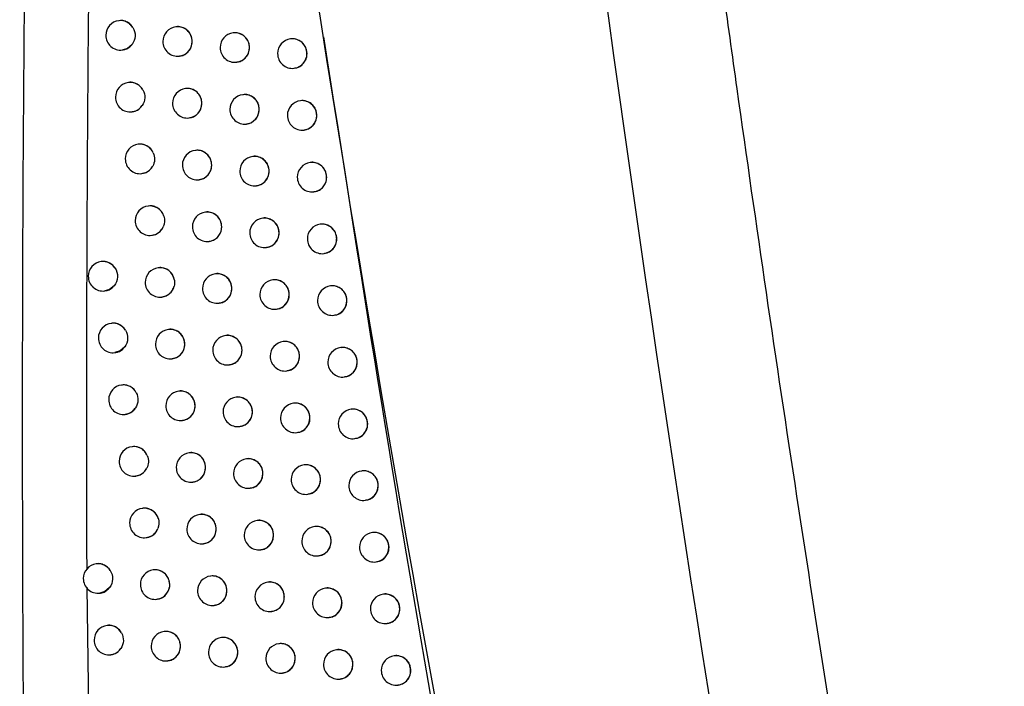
# Model space of a CAD drawing. Header units: millimetres. Extents: x 82 to 1337, y -230 to 1154.
# Tile 157 of 217: x 981 to 1015, y 387 to 410. Entities that reach past the tile are written whole.
import ezdxf

# ---------------------------------------------------------------- set-up
doc = ezdxf.new("R2010")
doc.units = ezdxf.units.MM

msp = doc.modelspace()

# ---------------------------------------------------------------- linework, layer by layer
at = {"color": 7, "linetype": 'Continuous', "lineweight": 25}
for p, q in [((984.587, 409.906), (984.578, 409.905)), ((986.522, 409.699), (986.513, 409.698)), ((988.464, 409.492), (988.456, 409.491)), ((990.414, 409.287), (990.406, 409.286)), ((984.697, 408.912), (984.703, 408.913)), ((986.632, 408.705), (986.639, 408.706)), ((988.575, 408.499), (988.581, 408.499)), ((990.525, 408.293), (990.532, 408.294)), ((984.915, 407.812), (984.906, 407.811)), ((986.851, 407.605), (986.842, 407.604)), ((988.795, 407.399), (988.786, 407.398)), ((990.746, 407.193), (990.738, 407.192)), ((985.025, 406.818), (985.031, 406.819)), ((986.961, 406.611), (986.968, 406.612)), ((988.905, 406.405), (988.912, 406.405)), ((990.857, 406.199), (990.863, 406.2)), ((985.247, 405.718), (985.238, 405.717)), ((987.185, 405.511), (987.176, 405.51)), ((989.13, 405.305), (989.121, 405.304)), ((991.082, 405.1), (991.074, 405.099)), ((985.357, 404.724), (985.363, 404.725)), ((987.295, 404.517), (987.301, 404.518)), ((989.24, 404.311), (989.247, 404.312)), ((991.193, 404.106), (991.199, 404.107)), ((985.583, 403.626), (985.575, 403.624)), ((987.523, 403.419), (987.514, 403.418)), ((989.469, 403.213), (989.461, 403.212)), ((991.422, 403.008), (991.414, 403.007)), ((985.694, 402.632), (985.7, 402.632)), ((987.633, 402.425), (987.64, 402.426)), ((989.58, 402.219), (989.586, 402.22)), ((991.533, 402.014), (991.54, 402.015)), ((983.991, 401.741), (983.982, 401.74)), ((985.925, 401.533), (985.916, 401.532)), ((987.865, 401.327), (987.857, 401.326)), ((989.813, 401.121), (989.805, 401.12)), ((991.767, 400.916), (991.759, 400.915)), ((984.101, 400.747), (984.107, 400.748)), ((986.035, 400.54), (986.041, 400.54)), ((987.976, 400.333), (987.982, 400.334)), ((989.924, 400.127), (989.93, 400.128)), ((991.878, 399.922), (991.885, 399.923)), ((984.335, 399.649), (984.326, 399.648)), ((986.27, 399.442), (986.262, 399.441)), ((988.212, 399.236), (988.204, 399.235)), ((990.161, 399.03), (990.153, 399.029)), ((992.117, 398.825), (992.109, 398.824)), ((984.445, 398.655), (984.451, 398.656)), ((986.381, 398.448), (986.387, 398.449)), ((988.323, 398.242), (988.329, 398.243)), ((990.272, 398.036), (990.279, 398.037)), ((992.228, 397.831), (992.235, 397.832)), ((984.684, 397.559), (984.675, 397.558)), ((986.621, 397.352), (986.612, 397.351)), ((988.564, 397.145), (988.556, 397.144)), ((990.514, 396.94), (990.506, 396.939)), ((984.794, 396.565), (984.8, 396.565)), ((992.471, 396.735), (992.463, 396.734)), ((986.731, 396.358), (986.737, 396.358)), ((988.675, 396.151), (988.681, 396.152)), ((990.625, 395.946), (990.632, 395.947)), ((985.037, 395.469), (985.029, 395.468)), ((992.582, 395.741), (992.589, 395.742)), ((986.976, 395.262), (986.967, 395.261)), ((988.92, 395.056), (988.912, 395.055)), ((990.872, 394.85), (990.864, 394.849)), ((985.148, 394.475), (985.154, 394.475)), ((992.829, 394.646), (992.822, 394.645)), ((987.086, 394.268), (987.092, 394.269)), ((989.031, 394.062), (989.037, 394.063)), ((990.983, 393.856), (990.989, 393.857)), ((992.941, 393.652), (992.947, 393.653)), ((985.395, 393.38), (985.387, 393.378)), ((987.335, 393.173), (987.326, 393.172)), ((989.281, 392.967), (989.273, 392.966)), ((991.233, 392.762), (991.225, 392.761)), ((993.192, 392.557), (993.185, 392.556)), ((985.506, 392.386), (985.512, 392.386)), ((987.445, 392.179), (987.452, 392.18)), ((989.392, 391.973), (989.398, 391.974)), ((983.824, 391.498), (983.815, 391.497)), ((991.344, 391.768), (991.351, 391.768)), ((993.304, 391.563), (993.31, 391.564)), ((985.758, 391.291), (985.749, 391.29)), ((987.699, 391.085), (987.69, 391.084)), ((989.646, 390.879), (989.638, 390.878)), ((983.934, 390.505), (983.94, 390.505)), ((991.6, 390.674), (991.592, 390.673)), ((993.56, 390.469), (993.552, 390.468)), ((985.868, 390.297), (985.874, 390.298)), ((987.809, 390.091), (987.816, 390.091)), ((989.757, 389.885), (989.764, 389.886)), ((991.711, 389.68), (991.718, 389.681)), ((993.671, 389.475), (993.678, 389.476)), ((984.189, 389.411), (984.18, 389.41)), ((986.125, 389.204), (986.116, 389.202)), ((988.067, 388.997), (988.059, 388.996)), ((990.016, 388.791), (990.008, 388.79)), ((991.971, 388.586), (991.963, 388.586)), ((984.299, 388.417), (984.305, 388.417)), ((986.235, 388.21), (986.242, 388.21)), ((993.932, 388.382), (993.924, 388.381)), ((988.178, 388.003), (988.184, 388.004)), ((990.127, 387.798), (990.133, 387.798)), ((992.082, 387.593), (992.088, 387.593)), ((994.043, 387.388), (994.05, 387.389))]:
    msp.add_line(p, q, dxfattribs=at)
at = {"color": 8, "linetype": 'Continuous', "lineweight": 25}
msp.add_line((983.49, 390.707), (983.808, 368.678), dxfattribs=at)
at = {"color": 8, "linetype": 'Continuous', "lineweight": 25, "flags": 128}
for points in [[(985.027, 409.099), (984.868, 408.966), (984.697, 408.912)], [(984.419, 400.92), (984.259, 400.794), (984.101, 400.747)], [(984.782, 398.851), (984.625, 398.714), (984.445, 398.655)], [(984.264, 390.692), (984.106, 390.559), (983.934, 390.505)]]:
    msp.add_lwpolyline(points, dxfattribs=at)
at = {"color": 7, "linetype": 'Continuous', "lineweight": 25}
for centre, start, end in [((984.638, 409.409), 96.8344, 180), ((986.573, 409.201), 96.8344, 180), ((988.515, 408.995), 96.8344, 180), ((984.638, 409.409), 180, 276.8344), ((986.573, 409.201), 180, 276.8344), ((990.465, 408.79), 96.8344, 180), ((988.515, 408.995), 180, 276.8344), ((990.465, 408.79), 180, 276.8344), ((984.965, 407.314), 96.8344, 180), ((986.902, 407.107), 96.8344, 180), ((984.965, 407.314), 180, 276.8344), ((988.846, 406.901), 96.8344, 180), ((990.797, 406.696), 96.8344, 180), ((986.902, 407.107), 180, 276.8344), ((988.846, 406.901), 180, 276.8344), ((990.797, 406.696), 180, 276.8344), ((985.298, 405.221), 96.8344, 180), ((987.236, 405.014), 96.8344, 180), ((985.298, 405.221), 180, 276.8344), ((989.181, 404.808), 96.8344, 180), ((987.236, 405.014), 180, 276.8344), ((991.133, 404.603), 96.8344, 180), ((989.181, 404.808), 180, 276.8344), ((991.133, 404.603), 180, 276.8344), ((985.634, 403.128), 96.8344, 180), ((987.574, 402.921), 96.8344, 180), ((989.52, 402.715), 96.8344, 180), ((985.634, 403.128), 180, 276.8344), ((987.574, 402.921), 180, 276.8344), ((991.474, 402.51), 96.8344, 180), ((989.52, 402.715), 180, 276.8344), ((991.474, 402.51), 180, 276.8344), ((984.042, 401.243), 96.8344, 180), ((985.975, 401.036), 96.8344, 180), ((984.042, 401.243), 180, 276.8344), ((987.916, 400.829), 96.8344, 180), ((985.975, 401.036), 180, 276.8344), ((987.916, 400.829), 180, 276.8344), ((989.864, 400.624), 96.8344, 180), ((991.819, 400.419), 96.8344, 180), ((989.864, 400.624), 180, 276.8344), ((991.819, 400.419), 180, 276.8344), ((984.386, 399.152), 96.8344, 180), ((984.386, 399.152), 180, 276.8344), ((986.321, 398.945), 96.8344, 180), ((988.264, 398.738), 96.8344, 180), ((986.321, 398.945), 180, 276.8344), ((990.213, 398.533), 96.8344, 180), ((992.169, 398.328), 96.8344, 180), ((988.264, 398.738), 180, 276.8344), ((990.213, 398.533), 180, 276.8344), ((992.169, 398.328), 180, 276.8344), ((984.735, 397.061), 96.8344, 180), ((986.672, 396.854), 96.8344, 180), ((988.615, 396.648), 96.8344, 180), ((984.735, 397.061), 180, 276.8344), ((986.672, 396.854), 180, 276.8344), ((990.566, 396.442), 96.8344, 180), ((988.615, 396.648), 180, 276.8344), ((992.523, 396.238), 96.8344, 180), ((990.566, 396.442), 180, 276.8344), ((992.523, 396.238), 180, 276.8344), ((985.088, 394.971), 96.8344, 180), ((987.027, 394.764), 96.8344, 180), ((985.088, 394.971), 180, 276.8344), ((988.971, 394.558), 96.8344, 180), ((990.923, 394.353), 96.8344, 180), ((987.027, 394.764), 180, 276.8344), ((988.971, 394.558), 180, 276.8344), ((992.881, 394.148), 96.8344, 180), ((990.923, 394.353), 180, 276.8344), ((992.881, 394.148), 180, 276.8344), ((985.446, 392.882), 96.8344, 180), ((987.386, 392.675), 96.8344, 180), ((985.446, 392.882), 180, 276.8344), ((989.332, 392.469), 96.8344, 180), ((987.386, 392.675), 180, 276.8344), ((989.332, 392.469), 180, 276.8344), ((991.285, 392.264), 96.8344, 180), ((993.244, 392.06), 96.8344, 180), ((991.285, 392.264), 180, 276.8344), ((993.244, 392.06), 180, 276.8344), ((983.874, 391.001), 96.8344, 180), ((985.809, 390.794), 96.8344, 180), ((983.874, 391.001), 180, 276.8344), ((985.809, 390.794), 180, 276.8344), ((987.75, 390.587), 96.8344, 180), ((989.697, 390.381), 96.8344, 180), ((987.75, 390.587), 180, 276.8344), ((991.651, 390.176), 96.8344, 180), ((993.612, 389.972), 96.8344, 180), ((989.697, 390.381), 180, 276.8344), ((991.651, 390.176), 180, 276.8344), ((993.612, 389.972), 180, 276.8344), ((984.24, 388.913), 96.8344, 180), ((986.176, 388.706), 96.8344, 180), ((984.24, 388.913), 180, 276.8344), ((988.118, 388.5), 96.8344, 180), ((990.067, 388.294), 96.8344, 180), ((986.176, 388.706), 180, 276.8344), ((988.118, 388.5), 180, 276.8344), ((992.022, 388.089), 96.8344, 180), ((990.067, 388.294), 180, 276.8344), ((993.983, 387.885), 96.8344, 180), ((992.022, 388.089), 180, 276.8344), ((993.983, 387.885), 180, 276.8344)]:
    msp.add_arc(centre, 0.5, start, end, dxfattribs=at)
at = {"color": 8, "linetype": 'Continuous', "lineweight": 25}
for centre, radius, start, end in [((984.636, 409.415), 0.494, 32.3626, 96.7123), ((986.57, 409.203), 0.498, 359.7837, 96.4942), ((988.512, 408.997), 0.498, 359.7837, 96.4942), ((986.571, 409.197), 0.496, 277.0815, 0.4598), ((990.462, 408.791), 0.498, 359.7837, 96.4942), ((988.514, 408.991), 0.496, 277.0815, 0.4598), ((990.464, 408.786), 0.496, 277.0815, 0.4598), ((984.963, 407.32), 0.495, 28.6074, 96.6713), ((986.899, 407.109), 0.498, 359.7837, 96.4942), ((988.843, 406.903), 0.498, 359.7837, 96.4942), ((990.794, 406.698), 0.498, 359.7837, 96.4942), ((984.966, 407.306), 0.492, 276.8737, 325.971), ((986.9, 407.103), 0.496, 277.0815, 0.4598), ((988.844, 406.897), 0.496, 277.0815, 0.4598), ((990.795, 406.692), 0.496, 277.0815, 0.4598), ((985.296, 405.226), 0.494, 23.9864, 96.6988), ((987.232, 405.016), 0.498, 359.7837, 96.4942), ((989.178, 404.81), 0.498, 359.7837, 96.4942), ((985.298, 405.213), 0.492, 276.8915, 330.5482), ((987.234, 405.01), 0.496, 277.0815, 0.4598), ((991.13, 404.605), 0.498, 359.7837, 96.4942), ((989.179, 404.804), 0.496, 277.0815, 0.4598), ((991.132, 404.599), 0.496, 277.0815, 0.4598), ((985.632, 403.132), 0.495, 18.1197, 96.6383), ((987.571, 402.923), 0.498, 359.7837, 96.4942), ((989.517, 402.717), 0.498, 359.7837, 96.4942), ((985.634, 403.121), 0.493, 276.9309, 336.4286), ((987.572, 402.917), 0.496, 277.0815, 0.4598), ((991.471, 402.512), 0.498, 359.7837, 96.4942), ((989.519, 402.711), 0.496, 277.0815, 0.4598), ((991.472, 402.506), 0.496, 277.0815, 0.4598), ((984.04, 401.25), 0.493, 34.6022, 96.7264), ((985.973, 401.039), 0.497, 9.0853, 96.5644), ((987.913, 400.831), 0.498, 359.7837, 96.4942), ((985.975, 401.03), 0.494, 276.9915, 345.4658), ((987.915, 400.825), 0.496, 277.0815, 0.4598), ((989.861, 400.625), 0.498, 359.7837, 96.4942), ((991.816, 400.421), 0.498, 359.7837, 96.4942), ((989.863, 400.62), 0.496, 277.0815, 0.4598), ((991.817, 400.415), 0.496, 277.0815, 0.4598), ((984.384, 399.158), 0.494, 31.256, 96.7052), ((986.318, 398.947), 0.498, 359.7837, 96.4942), ((988.26, 398.74), 0.498, 359.7837, 96.4942), ((986.32, 398.941), 0.496, 277.0815, 0.4598), ((990.209, 398.534), 0.498, 359.7837, 96.4942), ((992.165, 398.33), 0.498, 359.7837, 96.4942), ((988.262, 398.734), 0.496, 277.0815, 0.4598), ((990.211, 398.529), 0.496, 277.0815, 0.4598), ((992.167, 398.324), 0.496, 277.0815, 0.4598), ((984.733, 397.067), 0.494, 27.2747, 96.7191), ((986.668, 396.856), 0.498, 359.7837, 96.4942), ((988.612, 396.65), 0.498, 359.7837, 96.4942), ((986.67, 396.85), 0.496, 277.0815, 0.4598), ((990.562, 396.444), 0.498, 359.7837, 96.4942), ((984.735, 397.053), 0.492, 276.8794, 327.5245), ((988.614, 396.644), 0.496, 277.0815, 0.4598), ((992.519, 396.24), 0.498, 359.7837, 96.4942), ((990.564, 396.438), 0.496, 277.0815, 0.4598), ((992.521, 396.234), 0.496, 277.0815, 0.4598), ((985.086, 394.976), 0.495, 22.4373, 96.6891), ((987.023, 394.766), 0.498, 359.7837, 96.4942), ((988.968, 394.56), 0.498, 359.7837, 96.4942), ((990.92, 394.355), 0.498, 359.7837, 96.4942), ((985.089, 394.964), 0.492, 276.8999, 332.3929), ((987.025, 394.76), 0.496, 277.0815, 0.4598), ((988.97, 394.554), 0.496, 277.0815, 0.4598), ((992.878, 394.15), 0.498, 359.7837, 96.4942), ((990.921, 394.349), 0.496, 277.0815, 0.4598), ((992.879, 394.144), 0.496, 277.0815, 0.4598), ((985.444, 392.886), 0.496, 16.0287, 96.6223), ((987.383, 392.677), 0.498, 359.7837, 96.4942), ((989.329, 392.471), 0.498, 359.7837, 96.4942), ((985.446, 392.875), 0.493, 276.9457, 338.8377), ((987.384, 392.671), 0.496, 277.0815, 0.4598), ((989.331, 392.465), 0.496, 277.0815, 0.4598), ((991.282, 392.266), 0.498, 359.7837, 96.4942), ((993.241, 392.062), 0.498, 359.7837, 96.4942), ((991.283, 392.26), 0.496, 277.0815, 0.4598), ((993.242, 392.056), 0.496, 277.0815, 0.4598), ((983.872, 391.007), 0.494, 32.6274, 96.7142), ((985.806, 390.796), 0.497, 4.6266, 96.5007), ((987.747, 390.589), 0.498, 359.7837, 96.4942), ((989.694, 390.383), 0.498, 359.7837, 96.4942), ((985.808, 390.788), 0.495, 276.9807, 350.3466), ((987.748, 390.583), 0.496, 277.0815, 0.4598), ((991.648, 390.178), 0.498, 359.7837, 96.4942), ((993.608, 389.974), 0.498, 359.7837, 96.4942), ((989.696, 390.377), 0.496, 277.0815, 0.4598), ((991.65, 390.172), 0.496, 277.0815, 0.4598), ((993.61, 389.968), 0.496, 277.0815, 0.4598), ((984.238, 388.919), 0.494, 29.0052, 96.6746), ((986.173, 388.708), 0.498, 359.7837, 96.4942), ((988.115, 388.502), 0.498, 359.7837, 96.4942), ((990.064, 388.296), 0.498, 359.7837, 96.4942), ((984.24, 388.905), 0.492, 276.8741, 326.0294), ((986.174, 388.702), 0.496, 277.0815, 0.4598), ((988.117, 388.496), 0.496, 277.0815, 0.4598), ((992.019, 388.091), 0.498, 359.7837, 96.4942), ((990.065, 388.29), 0.496, 277.0815, 0.4598), ((993.98, 387.887), 0.498, 359.7837, 96.4942), ((992.021, 388.085), 0.496, 277.0815, 0.4598), ((993.982, 387.881), 0.496, 277.0815, 0.4598)]:
    msp.add_arc(centre, radius, start, end, dxfattribs=at)
at = {"color": 7, "linetype": 'Continuous', "lineweight": 25}
for points, knots in [([(999.052, 462.961), (999.161, 461.804), (999.38, 459.492), (999.721, 456.024), (1000.071, 452.558), (1000.431, 449.093), (1000.801, 445.628), (1001.182, 442.165), (1001.572, 438.703), (1001.973, 435.242), (1002.384, 431.783), (1002.804, 428.324), (1003.235, 424.866), (1003.676, 421.41), (1004.127, 417.954), (1004.589, 414.5), (1005.06, 411.047), (1005.702, 406.442), (1006.53, 400.688), (1007.564, 393.788), (1008.638, 386.895), (1009.752, 380.009), (1010.906, 373.129), (1012.101, 366.257), (1013.333, 359.391), (1014.189, 354.82), (1014.616, 352.535)], [0, 0, 0, 0, 0.031233, 0.062465, 0.093696, 0.124926, 0.156156, 0.187386, 0.218616, 0.249847, 0.281078, 0.31231, 0.343544, 0.374779, 0.406016, 0.437255, 0.468497, 0.499741, 0.56229, 0.624831, 0.687364, 0.749893, 0.812419, 0.874944, 0.93747, 1, 1, 1, 1]), ([(981.602, 426.305), (981.275, 409.923), (981.216, 393.528), (981.636, 360.748), (982.114, 344.366), (982.861, 327.993)], [0, 0, 0, 0, 0.5, 0.5, 1, 1, 1, 1]), ([(983.577, 413.366), (983.565, 412.182), (983.539, 409.798), (983.512, 406.196), (983.492, 402.543), (983.481, 398.839), (983.479, 395.083), (983.485, 392.562), (983.489, 391.293)], [0, 0, 0, 0, 0.160871, 0.324059, 0.489565, 0.65739, 0.827535, 1, 1, 1, 1]), ([(985.053, 409.679), (985.044, 409.693), (985.004, 409.752), (984.908, 409.841), (984.757, 409.902), (984.642, 409.922), (984.589, 409.906), (984.587, 409.906)], [0, 0, 0, 0, 0.08884, 0.388381, 0.690028, 0.993693, 1, 1, 1, 1]), ([(985.053, 409.679), (985.108, 409.591), (985.135, 409.488), (985.125, 409.281), (985.089, 409.18), (985.027, 409.099)], [0, 0, 0, 0, 0.5, 0.5, 1, 1, 1, 1]), ([(987.068, 409.201), (987.062, 409.258), (987.051, 409.37), (986.968, 409.519), (986.844, 409.634), (986.691, 409.695), (986.576, 409.715), (986.523, 409.699), (986.522, 409.699)], [0, 0, 0, 0, 0.198629, 0.397243, 0.596288, 0.796208, 0.996973, 1, 1, 1, 1]), ([(989.012, 408.995), (989.007, 409.051), (988.996, 409.164), (988.911, 409.313), (988.787, 409.428), (988.633, 409.488), (988.518, 409.508), (988.465, 409.492), (988.464, 409.492)], [0, 0, 0, 0, 0.199156, 0.398304, 0.597689, 0.797549, 0.997873, 1, 1, 1, 1]), ([(986.637, 408.712), (986.674, 408.716), (986.766, 408.727), (986.895, 408.808), (987.004, 408.936), (987.06, 409.076), (987.066, 409.167), (987.068, 409.201)], [0, 0, 0, 0, 0.157573, 0.391269, 0.624095, 0.855847, 1, 1, 1, 1]), ([(990.964, 408.79), (990.958, 408.846), (990.947, 408.959), (990.863, 409.108), (990.737, 409.223), (990.583, 409.283), (990.468, 409.303), (990.415, 409.287), (990.414, 409.287)], [0, 0, 0, 0, 0.199524, 0.399044, 0.598667, 0.798486, 0.9985, 1, 1, 1, 1]), ([(991.524, 409.359), (992.739, 401.569), (994.957, 387.359), (998.937, 366.858), (1001.68, 354.154), (1003.051, 347.801)], [0, 0, 0, 0, 0.377589, 0.688735, 1, 1, 1, 1]), ([(984.702, 408.919), (984.739, 408.924), (984.83, 408.935), (984.943, 409.004), (985.003, 409.072), (985.027, 409.099)], [0, 0, 0, 0, 0.290132, 0.723827, 1, 1, 1, 1]), ([(988.58, 408.506), (988.617, 408.51), (988.71, 408.521), (988.839, 408.602), (988.949, 408.73), (989.005, 408.869), (989.01, 408.96), (989.012, 408.995)], [0, 0, 0, 0, 0.158057, 0.391027, 0.623487, 0.855355, 1, 1, 1, 1]), ([(990.53, 408.3), (990.568, 408.305), (990.66, 408.316), (990.79, 408.397), (990.9, 408.524), (990.956, 408.664), (990.962, 408.755), (990.964, 408.79)], [0, 0, 0, 0, 0.158391, 0.390847, 0.623056, 0.855014, 1, 1, 1, 1]), ([(985.397, 407.557), (985.383, 407.58), (985.34, 407.651), (985.236, 407.746), (985.084, 407.808), (984.969, 407.828), (984.916, 407.812), (984.915, 407.811)], [0, 0, 0, 0, 0.139878, 0.422922, 0.707789, 0.994403, 1, 1, 1, 1]), ([(985.397, 407.557), (985.441, 407.475), (985.462, 407.382), (985.454, 407.198), (985.425, 407.108), (985.373, 407.031)], [0, 0, 0, 0, 0.5, 0.5, 1, 1, 1, 1]), ([(987.397, 407.107), (987.392, 407.163), (987.381, 407.276), (987.297, 407.425), (987.173, 407.54), (987.02, 407.601), (986.905, 407.621), (986.852, 407.605), (986.851, 407.604)], [0, 0, 0, 0, 0.19874, 0.397465, 0.596582, 0.796488, 0.997158, 1, 1, 1, 1]), ([(989.343, 406.901), (989.337, 406.958), (989.326, 407.07), (989.242, 407.219), (989.117, 407.334), (988.964, 407.395), (988.848, 407.414), (988.795, 407.398), (988.795, 407.398)], [0, 0, 0, 0, 0.19923, 0.398453, 0.597885, 0.797736, 0.997997, 1, 1, 1, 1]), ([(991.296, 406.696), (991.29, 406.752), (991.279, 406.865), (991.194, 407.014), (991.069, 407.129), (990.915, 407.189), (990.799, 407.209), (990.746, 407.193), (990.746, 407.193)], [0, 0, 0, 0, 0.199566, 0.399129, 0.598778, 0.798592, 0.998569, 1, 1, 1, 1]), ([(985.03, 406.825), (985.066, 406.829), (985.157, 406.84), (985.28, 406.915), (985.344, 406.995), (985.373, 407.031)], [0, 0, 0, 0, 0.268027, 0.667997, 1, 1, 1, 1]), ([(986.967, 406.618), (987.004, 406.622), (987.095, 406.633), (987.225, 406.714), (987.334, 406.842), (987.39, 406.982), (987.395, 407.073), (987.397, 407.107)], [0, 0, 0, 0, 0.157667, 0.39121, 0.62396, 0.85574, 1, 1, 1, 1]), ([(988.911, 406.412), (988.948, 406.416), (989.04, 406.427), (989.17, 406.508), (989.279, 406.636), (989.335, 406.775), (989.341, 406.866), (989.343, 406.901)], [0, 0, 0, 0, 0.158121, 0.390987, 0.623397, 0.855285, 1, 1, 1, 1]), ([(990.862, 406.206), (990.9, 406.211), (990.992, 406.222), (991.122, 406.303), (991.232, 406.431), (991.288, 406.57), (991.294, 406.661), (991.296, 406.696)], [0, 0, 0, 0, 0.158423, 0.390819, 0.623001, 0.854972, 1, 1, 1, 1]), ([(985.747, 405.427), (985.728, 405.463), (985.683, 405.549), (985.568, 405.653), (985.416, 405.714), (985.301, 405.734), (985.248, 405.718), (985.247, 405.718)], [0, 0, 0, 0, 0.194323, 0.459698, 0.726636, 0.995073, 1, 1, 1, 1]), ([(987.731, 405.014), (987.726, 405.07), (987.715, 405.182), (987.631, 405.331), (987.507, 405.447), (987.353, 405.507), (987.239, 405.527), (987.185, 405.511), (987.185, 405.511)], [0, 0, 0, 0, 0.198843, 0.397673, 0.596855, 0.796749, 0.997331, 1, 1, 1, 1]), ([(989.678, 404.808), (989.673, 404.864), (989.662, 404.977), (989.577, 405.126), (989.452, 405.241), (989.298, 405.301), (989.183, 405.321), (989.13, 405.305), (989.13, 405.305)], [0, 0, 0, 0, 0.199298, 0.398589, 0.598065, 0.797908, 0.998111, 1, 1, 1, 1]), ([(985.362, 404.731), (985.399, 404.736), (985.49, 404.747), (985.619, 404.828), (985.695, 404.916), (985.725, 404.968), (985.727, 404.971)], [0, 0, 0, 0, 0.24544, 0.611116, 0.975033, 1, 1, 1, 1]), ([(987.3, 404.524), (987.337, 404.529), (987.429, 404.54), (987.558, 404.621), (987.668, 404.748), (987.724, 404.888), (987.729, 404.979), (987.731, 405.014)], [0, 0, 0, 0, 0.1577561, 0.391155, 0.6238356, 0.8556405, 1, 1, 1, 1]), ([(991.632, 404.603), (991.627, 404.659), (991.616, 404.772), (991.531, 404.921), (991.405, 405.036), (991.251, 405.096), (991.135, 405.116), (991.082, 405.1), (991.082, 405.1)], [0, 0, 0, 0, 0.199604, 0.399204, 0.598877, 0.798686, 0.99863, 1, 1, 1, 1]), ([(989.246, 404.318), (989.283, 404.323), (989.375, 404.334), (989.505, 404.415), (989.614, 404.543), (989.671, 404.682), (989.676, 404.773), (989.678, 404.808)], [0, 0, 0, 0, 0.158179, 0.39095, 0.623315, 0.855221, 1, 1, 1, 1]), ([(991.198, 404.113), (991.236, 404.118), (991.328, 404.129), (991.458, 404.21), (991.568, 404.337), (991.625, 404.477), (991.63, 404.568), (991.632, 404.603)], [0, 0, 0, 0, 0.158451, 0.390792, 0.622951, 0.854935, 1, 1, 1, 1]), ([(986.103, 403.286), (986.102, 403.289), (986.084, 403.344), (986.029, 403.445), (985.905, 403.56), (985.753, 403.621), (985.638, 403.641), (985.585, 403.625), (985.584, 403.625)], [0, 0, 0, 0, 0.009978, 0.25495, 0.500572, 0.747511, 0.995718, 1, 1, 1, 1]), ([(988.07, 402.921), (988.064, 402.978), (988.053, 403.09), (987.969, 403.239), (987.845, 403.354), (987.692, 403.415), (987.577, 403.434), (987.523, 403.419), (987.523, 403.418)], [0, 0, 0, 0, 0.198939, 0.397866, 0.59711, 0.796991, 0.997492, 1, 1, 1, 1]), ([(990.018, 402.716), (990.012, 402.772), (990.001, 402.884), (989.917, 403.033), (989.792, 403.149), (989.638, 403.209), (989.523, 403.229), (989.47, 403.213), (989.469, 403.213)], [0, 0, 0, 0, 0.1993603, 0.3987147, 0.5982307, 0.798066, 0.9982151, 1, 1, 1, 1]), ([(985.699, 402.639), (985.735, 402.643), (985.827, 402.654), (985.955, 402.735), (986.044, 402.836), (986.077, 402.905), (986.086, 402.924)], [0, 0, 0, 0, 0.221188, 0.550234, 0.877829, 1, 1, 1, 1]), ([(987.638, 402.432), (987.675, 402.436), (987.767, 402.447), (987.897, 402.528), (988.006, 402.656), (988.062, 402.796), (988.067, 402.887), (988.07, 402.921)], [0, 0, 0, 0, 0.157839, 0.391105, 0.62372, 0.855549, 1, 1, 1, 1]), ([(991.973, 402.511), (991.968, 402.567), (991.957, 402.68), (991.872, 402.829), (991.746, 402.944), (991.591, 403.004), (991.476, 403.023), (991.423, 403.008), (991.422, 403.008)], [0, 0, 0, 0, 0.199637, 0.399272, 0.598965, 0.798769, 0.998684, 1, 1, 1, 1]), ([(989.585, 402.226), (989.623, 402.23), (989.715, 402.242), (989.845, 402.323), (989.954, 402.45), (990.01, 402.59), (990.016, 402.681), (990.018, 402.716)], [0, 0, 0, 0, 0.158232, 0.390915, 0.623239, 0.855162, 1, 1, 1, 1]), ([(991.539, 402.021), (991.577, 402.025), (991.669, 402.037), (991.799, 402.118), (991.909, 402.245), (991.966, 402.385), (991.971, 402.476), (991.973, 402.511)], [0, 0, 0, 0, 0.158475, 0.390768, 0.622906, 0.854901, 1, 1, 1, 1]), ([(984.446, 401.53), (984.44, 401.538), (984.403, 401.591), (984.312, 401.675), (984.161, 401.736), (984.046, 401.757), (983.992, 401.741), (983.991, 401.74)], [0, 0, 0, 0, 0.05551, 0.365785, 0.678372, 0.993166, 1, 1, 1, 1]), ([(984.446, 401.53), (984.508, 401.439), (984.538, 401.33), (984.529, 401.11), (984.489, 401.004), (984.419, 400.92)], [0, 0, 0, 0, 0.5, 0.5, 1, 1, 1, 1]), ([(986.463, 401.117), (986.457, 401.146), (986.439, 401.228), (986.37, 401.353), (986.246, 401.468), (986.094, 401.529), (985.979, 401.549), (985.926, 401.533), (985.925, 401.533)], [0, 0, 0, 0, 0.113129, 0.332753, 0.552906, 0.774134, 0.996396, 1, 1, 1, 1]), ([(988.412, 400.83), (988.407, 400.886), (988.396, 400.998), (988.312, 401.147), (988.188, 401.262), (988.034, 401.323), (987.919, 401.343), (987.866, 401.327), (987.865, 401.327)], [0, 0, 0, 0, 0.199028, 0.398045, 0.597346, 0.797217, 0.997642, 1, 1, 1, 1]), ([(990.362, 400.624), (990.357, 400.68), (990.345, 400.793), (990.261, 400.942), (990.136, 401.057), (989.982, 401.117), (989.867, 401.137), (989.813, 401.121), (989.813, 401.121)], [0, 0, 0, 0, 0.1994172, 0.3988293, 0.5983817, 0.7982102, 0.9983104, 1, 1, 1, 1]), ([(984.106, 400.754), (984.142, 400.758), (984.233, 400.769), (984.341, 400.835), (984.399, 400.898), (984.419, 400.92)], [0, 0, 0, 0, 0.303469, 0.757709, 1, 1, 1, 1]), ([(986.04, 400.546), (986.077, 400.551), (986.169, 400.562), (986.297, 400.643), (986.404, 400.763), (986.438, 400.861), (986.453, 400.906)], [0, 0, 0, 0, 0.192078, 0.47741, 0.761593, 1, 1, 1, 1]), ([(987.981, 400.34), (988.018, 400.344), (988.11, 400.355), (988.24, 400.437), (988.349, 400.564), (988.405, 400.704), (988.41, 400.795), (988.412, 400.83)], [0, 0, 0, 0, 0.157917, 0.391058, 0.623613, 0.855464, 1, 1, 1, 1]), ([(992.319, 400.419), (992.313, 400.475), (992.302, 400.588), (992.217, 400.737), (992.091, 400.852), (991.937, 400.912), (991.821, 400.932), (991.768, 400.916), (991.768, 400.916)], [0, 0, 0, 0, 0.1996661, 0.3993303, 0.5990424, 0.7988422, 0.9987304, 1, 1, 1, 1]), ([(989.929, 400.134), (989.967, 400.139), (990.059, 400.15), (990.189, 400.231), (990.298, 400.358), (990.355, 400.498), (990.36, 400.589), (990.362, 400.624)], [0, 0, 0, 0, 0.15828, 0.390883, 0.623169, 0.855108, 1, 1, 1, 1]), ([(991.884, 399.929), (991.922, 399.934), (992.014, 399.945), (992.145, 400.026), (992.255, 400.154), (992.311, 400.293), (992.316, 400.384), (992.319, 400.419)], [0, 0, 0, 0, 0.158495, 0.390744, 0.622864, 0.854871, 1, 1, 1, 1]), ([(984.806, 399.414), (984.796, 399.431), (984.755, 399.493), (984.656, 399.584), (984.505, 399.645), (984.39, 399.665), (984.337, 399.649), (984.335, 399.649)], [0, 0, 0, 0, 0.104432, 0.398937, 0.695456, 0.993902, 1, 1, 1, 1]), ([(984.806, 399.414), (984.858, 399.328), (984.883, 399.229), (984.874, 399.029), (984.84, 398.931), (984.782, 398.851)], [0, 0, 0, 0, 0.5, 0.5, 1, 1, 1, 1]), ([(986.816, 398.945), (986.811, 399.001), (986.8, 399.113), (986.716, 399.262), (986.592, 399.377), (986.439, 399.438), (986.325, 399.458), (986.271, 399.442), (986.271, 399.442)], [0, 0, 0, 0, 0.198617, 0.397219, 0.596256, 0.796173, 0.99694, 1, 1, 1, 1]), ([(988.76, 398.738), (988.754, 398.795), (988.743, 398.907), (988.659, 399.056), (988.535, 399.171), (988.381, 399.232), (988.266, 399.251), (988.213, 399.236), (988.213, 399.235)], [0, 0, 0, 0, 0.19911, 0.398212, 0.597565, 0.797427, 0.997782, 1, 1, 1, 1]), ([(984.45, 398.662), (984.487, 398.667), (984.578, 398.678), (984.694, 398.749), (984.756, 398.821), (984.782, 398.851)], [0, 0, 0, 0, 0.2817016, 0.7026218, 1, 1, 1, 1]), ([(986.386, 398.455), (986.423, 398.46), (986.514, 398.471), (986.644, 398.552), (986.753, 398.679), (986.809, 398.819), (986.814, 398.91), (986.816, 398.945)], [0, 0, 0, 0, 0.157533, 0.391237, 0.62408, 0.855845, 1, 1, 1, 1]), ([(990.711, 398.533), (990.705, 398.589), (990.694, 398.702), (990.609, 398.851), (990.485, 398.966), (990.33, 399.026), (990.215, 399.046), (990.162, 399.03), (990.161, 399.03)], [0, 0, 0, 0, 0.199469, 0.398934, 0.598519, 0.798341, 0.998397, 1, 1, 1, 1]), ([(992.668, 398.328), (992.663, 398.385), (992.652, 398.497), (992.567, 398.646), (992.441, 398.762), (992.286, 398.821), (992.171, 398.841), (992.117, 398.825), (992.117, 398.825)], [0, 0, 0, 0, 0.199691, 0.399381, 0.599109, 0.798905, 0.99877, 1, 1, 1, 1]), ([(988.328, 398.249), (988.366, 398.253), (988.458, 398.264), (988.587, 398.345), (988.697, 398.473), (988.753, 398.613), (988.758, 398.703), (988.76, 398.738)], [0, 0, 0, 0, 0.157989, 0.391015, 0.623515, 0.855386, 1, 1, 1, 1]), ([(990.278, 398.043), (990.315, 398.048), (990.407, 398.059), (990.537, 398.14), (990.647, 398.267), (990.703, 398.407), (990.709, 398.498), (990.711, 398.533)], [0, 0, 0, 0, 0.158324, 0.390853, 0.623106, 0.855059, 1, 1, 1, 1]), ([(992.234, 397.838), (992.271, 397.843), (992.364, 397.854), (992.494, 397.935), (992.604, 398.063), (992.661, 398.202), (992.666, 398.293), (992.668, 398.328)], [0, 0, 0, 0, 0.158511, 0.390722, 0.622827, 0.854844, 1, 1, 1, 1]), ([(985.172, 397.293), (985.156, 397.32), (985.113, 397.395), (985.005, 397.493), (984.854, 397.554), (984.739, 397.574), (984.685, 397.558), (984.684, 397.558)], [0, 0, 0, 0, 0.1558486, 0.4337128, 0.7133188, 0.9945917, 1, 1, 1, 1]), ([(985.172, 397.293), (985.212, 397.215), (985.231, 397.126), (985.224, 396.95), (985.197, 396.863), (985.15, 396.789)], [0, 0, 0, 0, 0.5, 0.5, 1, 1, 1, 1]), ([(987.167, 396.854), (987.161, 396.91), (987.15, 397.022), (987.066, 397.171), (986.943, 397.287), (986.79, 397.347), (986.675, 397.367), (986.622, 397.351), (986.621, 397.351)], [0, 0, 0, 0, 0.198727, 0.397441, 0.596547, 0.796451, 0.997124, 1, 1, 1, 1]), ([(989.112, 396.648), (989.107, 396.704), (989.095, 396.817), (989.011, 396.966), (988.887, 397.081), (988.733, 397.141), (988.618, 397.161), (988.565, 397.145), (988.564, 397.145)], [0, 0, 0, 0, 0.199187, 0.398366, 0.597768, 0.79762, 0.99791, 1, 1, 1, 1]), ([(986.736, 396.365), (986.773, 396.369), (986.865, 396.38), (986.994, 396.461), (987.103, 396.589), (987.159, 396.728), (987.165, 396.819), (987.167, 396.854)], [0, 0, 0, 0, 0.157628, 0.391179, 0.623947, 0.855738, 1, 1, 1, 1]), ([(991.064, 396.443), (991.058, 396.499), (991.047, 396.611), (990.963, 396.761), (990.838, 396.876), (990.683, 396.936), (990.568, 396.956), (990.515, 396.94), (990.514, 396.94)], [0, 0, 0, 0, 0.199516, 0.399028, 0.598643, 0.79846, 0.998475, 1, 1, 1, 1]), ([(984.799, 396.572), (984.836, 396.576), (984.927, 396.587), (985.054, 396.664), (985.119, 396.749), (985.15, 396.789)], [0, 0, 0, 0, 0.259877, 0.647547, 1, 1, 1, 1]), ([(988.68, 396.158), (988.717, 396.163), (988.809, 396.174), (988.939, 396.255), (989.049, 396.382), (989.105, 396.522), (989.11, 396.613), (989.112, 396.648)], [0, 0, 0, 0, 0.158056, 0.390976, 0.623424, 0.855314, 1, 1, 1, 1]), ([(993.023, 396.238), (993.017, 396.295), (993.006, 396.407), (992.921, 396.556), (992.795, 396.672), (992.64, 396.731), (992.525, 396.751), (992.471, 396.735), (992.471, 396.735)], [0, 0, 0, 0, 0.199713, 0.399425, 0.599166, 0.798958, 0.998803, 1, 1, 1, 1]), ([(990.631, 395.953), (990.668, 395.957), (990.761, 395.969), (990.89, 396.05), (991, 396.177), (991.057, 396.317), (991.062, 396.408), (991.064, 396.443)], [0, 0, 0, 0, 0.158363, 0.390826, 0.623047, 0.855014, 1, 1, 1, 1]), ([(992.588, 395.748), (992.625, 395.753), (992.718, 395.764), (992.849, 395.845), (992.959, 395.973), (993.015, 396.112), (993.021, 396.203), (993.023, 396.238)], [0, 0, 0, 0, 0.158523, 0.390701, 0.622794, 0.85482, 1, 1, 1, 1]), ([(985.544, 395.165), (985.523, 395.206), (985.477, 395.296), (985.358, 395.403), (985.207, 395.464), (985.092, 395.484), (985.039, 395.468), (985.038, 395.468)], [0, 0, 0, 0, 0.211208, 0.471085, 0.732452, 0.995246, 1, 1, 1, 1]), ([(987.522, 394.764), (987.516, 394.82), (987.505, 394.933), (987.422, 395.082), (987.298, 395.197), (987.144, 395.258), (987.03, 395.277), (986.976, 395.262), (986.976, 395.261)], [0, 0, 0, 0, 0.19883, 0.397647, 0.596819, 0.796711, 0.997297, 1, 1, 1, 1]), ([(989.469, 394.558), (989.463, 394.615), (989.452, 394.727), (989.368, 394.876), (989.243, 394.992), (989.089, 395.052), (988.974, 395.071), (988.921, 395.055), (988.92, 395.055)], [0, 0, 0, 0, 0.1992573, 0.3985075, 0.5979553, 0.7977989, 0.9980292, 1, 1, 1, 1]), ([(991.422, 394.353), (991.416, 394.41), (991.405, 394.522), (991.32, 394.671), (991.195, 394.787), (991.041, 394.846), (990.925, 394.866), (990.872, 394.85), (990.872, 394.85)], [0, 0, 0, 0, 0.199558, 0.399113, 0.598756, 0.798567, 0.998545, 1, 1, 1, 1]), ([(985.153, 394.482), (985.189, 394.486), (985.281, 394.497), (985.409, 394.578), (985.49, 394.67), (985.521, 394.727), (985.525, 394.735)], [0, 0, 0, 0, 0.237247, 0.590605, 0.942331, 1, 1, 1, 1]), ([(987.091, 394.275), (987.128, 394.279), (987.22, 394.29), (987.349, 394.371), (987.459, 394.499), (987.515, 394.639), (987.52, 394.729), (987.522, 394.764)], [0, 0, 0, 0, 0.157718, 0.391126, 0.623824, 0.85564, 1, 1, 1, 1]), ([(989.036, 394.069), (989.074, 394.073), (989.166, 394.084), (989.295, 394.165), (989.405, 394.293), (989.461, 394.433), (989.466, 394.524), (989.469, 394.558)], [0, 0, 0, 0, 0.158118, 0.39094, 0.62334, 0.855248, 1, 1, 1, 1]), ([(993.381, 394.149), (993.376, 394.205), (993.365, 394.318), (993.28, 394.467), (993.154, 394.582), (992.999, 394.642), (992.883, 394.661), (992.83, 394.646), (992.83, 394.646)], [0, 0, 0, 0, 0.199731, 0.399461, 0.599213, 0.799003, 0.99883, 1, 1, 1, 1]), ([(990.988, 393.863), (991.026, 393.868), (991.118, 393.879), (991.248, 393.96), (991.358, 394.088), (991.414, 394.227), (991.42, 394.318), (991.422, 394.353)], [0, 0, 0, 0, 0.158397, 0.3908, 0.622994, 0.854973, 1, 1, 1, 1]), ([(992.946, 393.659), (992.984, 393.663), (993.077, 393.675), (993.207, 393.756), (993.317, 393.883), (993.374, 394.023), (993.379, 394.114), (993.381, 394.149)], [0, 0, 0, 0, 0.158531, 0.390681, 0.622764, 0.854799, 1, 1, 1, 1]), ([(985.92, 393.023), (985.918, 393.031), (985.899, 393.092), (985.841, 393.199), (985.717, 393.314), (985.565, 393.375), (985.45, 393.395), (985.396, 393.379), (985.396, 393.379)], [0, 0, 0, 0, 0.035928, 0.274531, 0.513749, 0.754218, 0.995886, 1, 1, 1, 1]), ([(987.882, 392.675), (987.876, 392.732), (987.865, 392.844), (987.781, 392.993), (987.657, 393.108), (987.504, 393.169), (987.389, 393.188), (987.336, 393.173), (987.335, 393.172)], [0, 0, 0, 0, 0.198926, 0.39784, 0.597073, 0.796953, 0.997458, 1, 1, 1, 1]), ([(989.83, 392.47), (989.824, 392.526), (989.813, 392.638), (989.729, 392.787), (989.604, 392.903), (989.45, 392.963), (989.335, 392.982), (989.281, 392.967), (989.281, 392.966)], [0, 0, 0, 0, 0.199322, 0.398638, 0.598127, 0.797963, 0.998139, 1, 1, 1, 1]), ([(985.511, 392.393), (985.548, 392.397), (985.639, 392.408), (985.767, 392.489), (985.861, 392.595), (985.895, 392.672), (985.906, 392.697)], [0, 0, 0, 0, 0.2125486, 0.5286558, 0.843425, 1, 1, 1, 1]), ([(987.451, 392.186), (987.488, 392.19), (987.58, 392.201), (987.709, 392.282), (987.818, 392.41), (987.874, 392.55), (987.88, 392.641), (987.882, 392.675)], [0, 0, 0, 0, 0.157802, 0.391077, 0.62371, 0.855549, 1, 1, 1, 1]), ([(989.397, 391.98), (989.434, 391.984), (989.527, 391.996), (989.656, 392.077), (989.766, 392.204), (989.822, 392.344), (989.828, 392.435), (989.83, 392.47)], [0, 0, 0, 0, 0.158175, 0.390906, 0.623263, 0.855188, 1, 1, 1, 1]), ([(991.784, 392.265), (991.778, 392.321), (991.767, 392.433), (991.682, 392.583), (991.557, 392.698), (991.402, 392.758), (991.287, 392.777), (991.234, 392.761), (991.234, 392.761)], [0, 0, 0, 0, 0.199596, 0.399189, 0.598856, 0.798662, 0.998608, 1, 1, 1, 1]), ([(993.745, 392.06), (993.739, 392.117), (993.728, 392.229), (993.643, 392.378), (993.517, 392.494), (993.362, 392.553), (993.246, 392.573), (993.193, 392.557), (993.192, 392.557)], [0, 0, 0, 0, 0.199746, 0.3994913, 0.5992521, 0.7990385, 0.9988513, 1, 1, 1, 1]), ([(991.35, 391.775), (991.388, 391.779), (991.48, 391.791), (991.61, 391.872), (991.72, 391.999), (991.776, 392.139), (991.782, 392.23), (991.784, 392.265)], [0, 0, 0, 0, 0.158428, 0.390776, 0.622946, 0.854937, 1, 1, 1, 1]), ([(993.309, 391.57), (993.347, 391.575), (993.44, 391.586), (993.57, 391.667), (993.681, 391.795), (993.737, 391.934), (993.743, 392.025), (993.745, 392.06)], [0, 0, 0, 0, 0.158536, 0.390663, 0.622738, 0.85478, 1, 1, 1, 1]), ([(984.288, 391.273), (984.284, 391.279), (984.25, 391.332), (984.165, 391.419), (984.017, 391.488), (983.895, 391.513), (983.833, 391.497), (983.824, 391.495)], [0, 0, 0, 0, 0.040285, 0.340914, 0.64361, 0.948409, 1, 1, 1, 1]), ([(984.288, 391.273), (984.343, 391.186), (984.371, 391.082), (984.362, 390.875), (984.326, 390.774), (984.264, 390.692)], [0, 0, 0, 0, 0.5, 0.5, 1, 1, 1, 1]), ([(986.301, 390.836), (986.295, 390.877), (986.28, 390.974), (986.203, 391.111), (986.08, 391.226), (985.927, 391.287), (985.812, 391.307), (985.759, 391.291), (985.758, 391.291)], [0, 0, 0, 0, 0.156607, 0.365505, 0.574892, 0.785275, 0.996615, 1, 1, 1, 1]), ([(988.246, 390.587), (988.241, 390.643), (988.23, 390.756), (988.145, 390.905), (988.021, 391.02), (987.868, 391.08), (987.753, 391.1), (987.7, 391.084), (987.699, 391.084)], [0, 0, 0, 0, 0.199015, 0.398019, 0.597309, 0.797178, 0.997608, 1, 1, 1, 1]), ([(990.195, 390.382), (990.19, 390.438), (990.179, 390.55), (990.094, 390.699), (989.969, 390.815), (989.815, 390.875), (989.7, 390.894), (989.647, 390.879), (989.646, 390.878)], [0, 0, 0, 0, 0.1993815, 0.3987575, 0.598285, 0.798114, 0.9982388, 1, 1, 1, 1]), ([(983.94, 390.509), (983.947, 390.509), (984.01, 390.507), (984.122, 390.559), (984.217, 390.633), (984.258, 390.685), (984.264, 390.692)], [0, 0, 0, 0, 0.0612251, 0.4945353, 0.926305, 1, 1, 1, 1]), ([(985.873, 390.304), (985.91, 390.309), (986.002, 390.32), (986.131, 390.401), (986.241, 390.528), (986.284, 390.64), (986.295, 390.7), (986.296, 390.705)], [0, 0, 0, 0, 0.179395, 0.445825, 0.711224, 0.975308, 1, 1, 1, 1]), ([(987.815, 390.098), (987.852, 390.102), (987.944, 390.113), (988.073, 390.194), (988.183, 390.322), (988.239, 390.461), (988.244, 390.552), (988.246, 390.587)], [0, 0, 0, 0, 0.15788, 0.391033, 0.623605, 0.855465, 1, 1, 1, 1]), ([(992.151, 390.177), (992.145, 390.233), (992.134, 390.345), (992.049, 390.495), (991.924, 390.61), (991.769, 390.67), (991.653, 390.689), (991.6, 390.674), (991.6, 390.673)], [0, 0, 0, 0, 0.19963, 0.399257, 0.598945, 0.798747, 0.998663, 1, 1, 1, 1]), ([(994.112, 389.973), (994.107, 390.029), (994.096, 390.141), (994.01, 390.291), (993.885, 390.406), (993.729, 390.466), (993.613, 390.485), (993.56, 390.469), (993.56, 390.469)], [0, 0, 0, 0, 0.199758, 0.399515, 0.599282, 0.799066, 0.998867, 1, 1, 1, 1]), ([(989.762, 389.892), (989.8, 389.896), (989.892, 389.908), (990.022, 389.989), (990.131, 390.116), (990.188, 390.256), (990.193, 390.347), (990.195, 390.382)], [0, 0, 0, 0, 0.158227, 0.390875, 0.623192, 0.855132, 1, 1, 1, 1]), ([(991.716, 389.687), (991.754, 389.691), (991.847, 389.703), (991.977, 389.784), (992.087, 389.911), (992.143, 390.051), (992.148, 390.142), (992.151, 390.177)], [0, 0, 0, 0, 0.158454, 0.390754, 0.622902, 0.854903, 1, 1, 1, 1]), ([(993.677, 389.482), (993.715, 389.487), (993.807, 389.498), (993.938, 389.58), (994.048, 389.707), (994.105, 389.847), (994.11, 389.938), (994.112, 389.973)], [0, 0, 0, 0, 0.1585374, 0.3906445, 0.6227141, 0.8547641, 1, 1, 1, 1]), ([(984.67, 389.158), (984.657, 389.181), (984.614, 389.25), (984.51, 389.345), (984.359, 389.406), (984.244, 389.426), (984.19, 389.41), (984.189, 389.41)], [0, 0, 0, 0, 0.134746, 0.419444, 0.705993, 0.994307, 1, 1, 1, 1]), ([(984.67, 389.158), (984.715, 389.077), (984.736, 388.983), (984.729, 388.799), (984.7, 388.707), (984.648, 388.63)], [0, 0, 0, 0, 0.5, 0.5, 1, 1, 1, 1]), ([(986.671, 388.706), (986.665, 388.762), (986.654, 388.874), (986.571, 389.023), (986.447, 389.139), (986.294, 389.199), (986.179, 389.219), (986.126, 389.203), (986.125, 389.203)], [0, 0, 0, 0, 0.198644, 0.397274, 0.596326, 0.796237, 0.996975, 1, 1, 1, 1]), ([(988.615, 388.5), (988.609, 388.556), (988.598, 388.668), (988.514, 388.817), (988.39, 388.933), (988.236, 388.993), (988.121, 389.013), (988.068, 388.997), (988.067, 388.997)], [0, 0, 0, 0, 0.199097, 0.3981849, 0.5975279, 0.7973868, 0.9977469, 1, 1, 1, 1]), ([(990.565, 388.294), (990.56, 388.351), (990.549, 388.463), (990.464, 388.612), (990.339, 388.728), (990.185, 388.788), (990.069, 388.807), (990.016, 388.791), (990.016, 388.791)], [0, 0, 0, 0, 0.199436, 0.398867, 0.598429, 0.798252, 0.99833, 1, 1, 1, 1]), ([(984.304, 388.424), (984.341, 388.428), (984.432, 388.439), (984.555, 388.514), (984.619, 388.594), (984.648, 388.63)], [0, 0, 0, 0, 0.267609, 0.667112, 1, 1, 1, 1]), ([(986.241, 388.217), (986.277, 388.221), (986.369, 388.232), (986.498, 388.313), (986.608, 388.441), (986.663, 388.58), (986.669, 388.671), (986.671, 388.706)], [0, 0, 0, 0, 0.157533, 0.391191, 0.624024, 0.855808, 1, 1, 1, 1]), ([(988.183, 388.01), (988.22, 388.015), (988.312, 388.026), (988.442, 388.107), (988.551, 388.234), (988.607, 388.374), (988.613, 388.465), (988.615, 388.5)], [0, 0, 0, 0, 0.1579534, 0.3909918, 0.6235078, 0.8553878, 1, 1, 1, 1]), ([(992.522, 388.09), (992.516, 388.146), (992.505, 388.258), (992.42, 388.408), (992.295, 388.523), (992.14, 388.583), (992.024, 388.602), (991.971, 388.586), (991.971, 388.586)], [0, 0, 0, 0, 0.199659, 0.399317, 0.599023, 0.798821, 0.998711, 1, 1, 1, 1]), ([(990.132, 387.804), (990.17, 387.809), (990.262, 387.82), (990.392, 387.901), (990.501, 388.029), (990.558, 388.168), (990.563, 388.259), (990.565, 388.294)], [0, 0, 0, 0, 0.158275, 0.390847, 0.623128, 0.855082, 1, 1, 1, 1]), ([(994.485, 387.886), (994.479, 387.942), (994.468, 388.054), (994.382, 388.204), (994.257, 388.319), (994.101, 388.379), (993.985, 388.398), (993.932, 388.382), (993.932, 388.382)], [0, 0, 0, 0, 0.1997663, 0.3995323, 0.5993044, 0.7990856, 0.9988765, 1, 1, 1, 1]), ([(992.087, 387.6), (992.125, 387.604), (992.218, 387.616), (992.348, 387.697), (992.458, 387.824), (992.514, 387.964), (992.52, 388.055), (992.522, 388.09)], [0, 0, 0, 0, 0.158476, 0.390733, 0.622863, 0.854874, 1, 1, 1, 1]), ([(994.049, 387.395), (994.086, 387.4), (994.179, 387.411), (994.31, 387.493), (994.42, 387.62), (994.477, 387.76), (994.482, 387.851), (994.485, 387.886)], [0, 0, 0, 0, 0.158535, 0.390627, 0.622693, 0.85475, 1, 1, 1, 1])]:
    msp.add_open_spline(points, degree=3, knots=knots, dxfattribs=at)
for points in [[(1010.947, 350.629), (1005.848, 377.459), (1001.665, 404.459), (998.403, 431.574)], [(1002.671, 350.214), (996.874, 376.574), (992.153, 403.123), (988.507, 429.857)], [(985.747, 405.427), (985.812, 405.282), (985.804, 405.109), (985.727, 404.971)], [(986.103, 403.286), (986.142, 403.168), (986.136, 403.038), (986.086, 402.924)], [(986.463, 401.117), (986.475, 401.047), (986.471, 400.975), (986.453, 400.906)], [(985.544, 395.165), (985.6, 395.027), (985.593, 394.867), (985.525, 394.735)], [(985.92, 393.023), (985.951, 392.916), (985.946, 392.801), (985.906, 392.697)], [(986.301, 390.836), (986.305, 390.792), (986.303, 390.748), (986.296, 390.705)]]:
    msp.add_open_spline(points, degree=3, dxfattribs=at)

doc.saveas('drawing.dxf')
